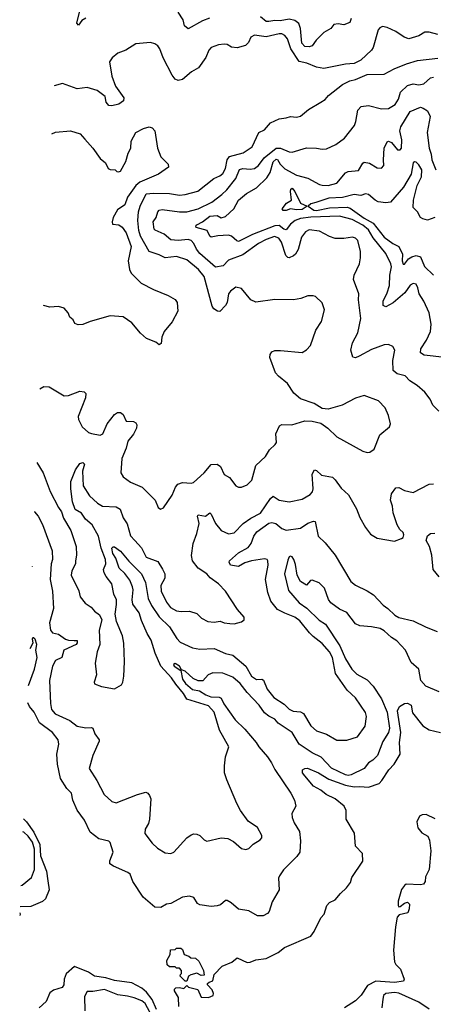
# Model space of a CAD drawing. Extents: x 1690054 to 1842981, y 782881 to 914114.
# Tile 204 of 256: x 1692917 to 1695785, y 863681 to 870507. Entities that reach past the tile are written whole.
import ezdxf

# ---------------------------------------------------------------- set-up
doc = ezdxf.new("R2010")
doc.units = 0

msp = doc.modelspace()

# ---------------------------------------------------------------- linework, layer by layer
at = {"layer": '0CON10XD'}
for points in [[(1693375, 870518.2), (1693348.9, 870501.1), (1693325, 870469.4), (1693313.7, 870483.7), (1693351.2, 870635)], [(1694232.4, 870517.6), (1694185, 870499.6), (1694085, 870443.1), (1694059.7, 870465), (1694050.8, 870505), (1694015, 870559.5)], [(1695214.1, 870515), (1695205, 870486.7), (1695165, 870470), (1695125, 870477.9), (1695095.6, 870474.4), (1695073.6, 870446.4), (1695025, 870417.7), (1694972.7, 870365), (1694945, 870325.6), (1694925, 870318.8), (1694895, 870321.1), (1694872.9, 870345), (1694864.1, 870445), (1694851.2, 870481.2), (1694825, 870501.8), (1694785, 870509.5), (1694722, 870498), (1694685, 870502), (1694645, 870493.1), (1694625, 870494.7), (1694587.5, 870527.5)], [(1695815, 870404), (1695755, 870420), (1695725, 870420), (1695685, 870394.4), (1695615, 870373.5), (1695582.5, 870385), (1695525, 870425.6), (1695465, 870452.9), (1695431.4, 870458.6), (1695415, 870451.2), (1695403.2, 870436.8), (1695367.1, 870315), (1695355.8, 870295), (1695282.5, 870225), (1695235, 870203.8), (1695175, 870198), (1695025, 870169.2), (1694975, 870178.1), (1694906.7, 870205), (1694855, 870215.8), (1694795.8, 870305), (1694773.3, 870375), (1694755, 870396.7), (1694735, 870407.6), (1694715, 870408.9), (1694625, 870388.5), (1694545, 870400), (1694518.6, 870385), (1694502.4, 870347.6), (1694482.4, 870327.6), (1694425, 870312.5), (1694385, 870315.7), (1694355, 870334), (1694335, 870338.1), (1694295, 870332.7), (1694245.4, 870314.6), (1694229.4, 870295), (1694206.9, 870245), (1694156.1, 870173.9), (1694108.6, 870145), (1694045, 870092.9), (1694015.9, 870085.9), (1693994.5, 870094.5), (1693975, 870121.2), (1693911.2, 870241.2), (1693888.8, 870305), (1693875, 870326), (1693855, 870340), (1693825, 870349.2), (1693721.2, 870338.8), (1693653.8, 870295), (1693597.1, 870275), (1693557.4, 870242.6), (1693540.8, 870215), (1693555, 870116), (1693582.1, 870045), (1693638.5, 869965), (1693637.5, 869945), (1693605, 869921.9), (1693555, 869909.5), (1693535, 869912.9), (1693515.5, 869935), (1693510, 869975), (1693453.6, 870016.4), (1693385, 870036), (1693315, 870027.5), (1693215, 870065.4), (1693156.3, 870048)], [(1693057.1, 867948), (1693085, 867963.3), (1693121.7, 867961.7), (1693225, 867899.4), (1693255, 867902.2), (1693335, 867930.8), (1693365, 867926.7), (1693376.7, 867915), (1693372.9, 867885), (1693323.3, 867755), (1693324.2, 867735), (1693350.8, 867685), (1693393.8, 867645), (1693415, 867638.1), (1693475, 867626.7), (1693494, 867635), (1693523.6, 867705), (1693575, 867769.2), (1693595, 867784), (1693615, 867784), (1693635, 867768.8), (1693655, 867723.8), (1693705, 867721.4), (1693722.7, 867712.7), (1693728.8, 867698.8), (1693726.5, 867675), (1693705, 867634.2), (1693665.8, 867585), (1693654.4, 867535.6), (1693624.1, 867464.1), (1693617.8, 867365), (1693635, 867337.1), (1693685, 867301.2), (1693766.7, 867265), (1693856.7, 867175), (1693877.5, 867125), (1693893, 867113), (1693915, 867122.5), (1693975, 867210), (1693998, 867265), (1694014.4, 867285.6), (1694045, 867297.1), (1694105, 867293.8), (1694121.2, 867298.8), (1694195, 867364.4), (1694245, 867423.1), (1694285, 867424.4), (1694309.3, 867409.3), (1694335, 867353.8), (1694371.7, 867331.7), (1694415, 867275.8), (1694435, 867266.2), (1694455, 867266), (1694495, 867281.1), (1694526.4, 867315), (1694554.5, 867415.5), (1694621.7, 867478.3), (1694650, 867525), (1694689.2, 867560.8), (1694696.4, 867576.4), (1694692.9, 867635), (1694718.3, 867691.7), (1694735, 867700), (1694803, 867697), (1694895, 867726.2), (1694943.6, 867723.6), (1695005, 867710), (1695053.3, 867675), (1695115, 867615.8), (1695295, 867516), (1695325, 867506), (1695345, 867508.8), (1695375, 867530), (1695415, 867628.8), (1695481.2, 867685), (1695488, 867705), (1695473.5, 867763.5), (1695450, 867815), (1695405, 867864.2), (1695305, 867901.4), (1695245, 867882.5), (1695152.5, 867835), (1695055, 867807.5), (1695015, 867810), (1694957.5, 867845), (1694865, 867878), (1694817.6, 867917.6), (1694774, 867985), (1694711.2, 868035), (1694689.5, 868059.5), (1694651.2, 868165), (1694653.8, 868185), (1694665.9, 868204.1), (1694685, 868213.8), (1694725, 868214.2), (1694875, 868200), (1694905, 868218.1), (1694932.4, 868247.6), (1694971.1, 868355), (1695009.1, 868415), (1695030.5, 868495), (1695014.3, 868544.3), (1694966.8, 868586.8), (1694952.5, 868592.5), (1694915, 868592.5), (1694865.6, 868574.4), (1694815, 868564.4), (1694685, 868566.7), (1694555, 868548.8), (1694520, 868565), (1694455, 868644), (1694415, 868652.9), (1694378.6, 868625), (1694365, 868606), (1694354.6, 868545), (1694345, 868525.6), (1694305, 868484.4), (1694288.8, 868485), (1694263.1, 868503.1), (1694251.2, 868521.2), (1694196.3, 868726.3), (1694156.8, 868775), (1694075, 868842.3), (1694005, 868864.6), (1693925.2, 868855.2), (1693885, 868876.6), (1693815, 868900), (1693753.9, 869005), (1693742.6, 869045), (1693736.2, 869113.8), (1693740.8, 869175), (1693751.7, 869215), (1693795, 869298.5), (1693845, 869304.4), (1693955, 869302.4), (1694025, 869290.6), (1694065, 869294.2), (1694152, 869318), (1694263.7, 869406.3), (1694305, 869423.1), (1694325, 869439.5), (1694343.8, 869475), (1694356.1, 869535), (1694371.9, 869558.1), (1694465.3, 869584.7), (1694529.2, 869625), (1694575, 869723.8), (1694615, 869744), (1694655, 869792.5), (1694715, 869820), (1694765, 869825.6), (1694795, 869835.6), (1694835, 869832), (1694865, 869838.8), (1694918.8, 869885), (1695003.8, 869933.8), (1695035, 869952.9), (1695058.4, 869981.6), (1695155, 870056.9), (1695205, 870082.5), (1695245, 870091.4), (1695325, 870127.5), (1695445, 870128), (1695513, 870167), (1695598.7, 870201.3), (1695675, 870222.9), (1695815, 870239.1)], [(1695823.5, 867793.5), (1695781.4, 867835), (1695762.5, 867875), (1695725.8, 867925), (1695671.7, 867971.7), (1695622.6, 868002.6), (1695588.5, 868038.5), (1695535, 868050.8), (1695505.5, 868075), (1695503.6, 868145), (1695518.6, 868215), (1695505, 868240), (1695475, 868255.7), (1695445, 868252.9), (1695355, 868219.6), (1695270.8, 868175), (1695245, 868161.4), (1695227.7, 868167.7), (1695212.5, 868215), (1695225, 868266.7), (1695260.8, 868335), (1695282.5, 868435), (1695266.2, 868565), (1695268, 868605), (1695231.9, 868705), (1695236.7, 868735), (1695273.3, 868815), (1695280.6, 868855), (1695279.8, 868899.8), (1695262, 868975), (1695245, 868992), (1695225, 868999.2), (1695165, 868990), (1695105, 868990), (1695065, 869002.7), (1694995, 869039.6), (1694925, 869050.5), (1694899.4, 869035), (1694870.8, 868999.2), (1694846.6, 868913.4), (1694828.3, 868881.7), (1694815, 868869.2), (1694785, 868856.7), (1694775, 868857.5), (1694761.7, 868871.7), (1694732.9, 868965), (1694712.7, 868992.7), (1694682.5, 869002.5), (1694625, 868983.1), (1694571.8, 868955), (1694463.8, 868876.2), (1694365, 868838.9), (1694328.7, 868801.3), (1694275, 868791.9), (1694166.1, 868885), (1694142.4, 868915), (1694125.2, 868955.2), (1694105, 868976), (1694085, 868982.9), (1694014.8, 868974.8), (1693965, 868981.1), (1693918.9, 869018.9), (1693856.6, 869046.6), (1693849.2, 869055), (1693843.1, 869105), (1693862.9, 869135), (1693874.6, 869175.4), (1693883.8, 869185), (1693905, 869190), (1694024.8, 869174.8), (1694075, 869175.3), (1694155, 869194.3), (1694248.9, 869241.1), (1694317.7, 869295), (1694353.2, 869326.8), (1694415.5, 869405.5), (1694441.5, 869468.5), (1694465, 869476), (1694515, 869470.3), (1694545, 869475.3), (1694573.1, 869496.9), (1694611.9, 869548.1), (1694695, 869616.5), (1694725, 869616.2), (1694785, 869591.2), (1694805, 869588.8), (1694905, 869618.2), (1694975, 869616.4), (1695015, 869608.9), (1695045, 869612.2), (1695109.5, 869640.5), (1695169.2, 869685), (1695237.3, 869772.7), (1695248.3, 869801.7), (1695260.3, 869879.7), (1695285, 869904.3), (1695335, 869911.8), (1695425, 869888.6), (1695475, 869890), (1695520.3, 869919.7), (1695542.5, 869955), (1695556.2, 870003.8), (1695605, 870050), (1695645, 870062.5), (1695685, 870055.5), (1695718.1, 870061.9), (1695765, 870104.4), (1695785, 870107.3)], [(1695863.6, 868163.6), (1695721.5, 868181.5), (1695696.4, 868196.4), (1695697.9, 868225), (1695737.2, 868285), (1695764.6, 868345), (1695770.4, 868395), (1695756.2, 868475), (1695718.5, 868555), (1695686.9, 868605), (1695678, 868648), (1695665, 868672), (1695645, 868677.5), (1695625, 868665.6), (1695587.1, 868612.9), (1695505.7, 868544.3), (1695455, 868516.7), (1695437.1, 868525), (1695436.9, 868555), (1695465, 868612), (1695481.1, 868665), (1695483.3, 868735), (1695494.4, 868794.4), (1695490.6, 868815), (1695456.1, 868885), (1695368, 868995), (1695335, 869049.5), (1695295, 869081.9), (1695221.2, 869121.2), (1695135, 869143.9), (1694935, 869138.6), (1694865, 869128.4), (1694826.8, 869115), (1694795, 869089.5), (1694765, 869050.4), (1694748.4, 869055), (1694715, 869079.6), (1694685, 869078.4), (1694531.6, 869018.4), (1694435, 868970), (1694423.1, 868973.1), (1694386, 869005), (1694365, 869012.1), (1694291.2, 869008.8), (1694245, 868998.6), (1694235, 869006.2), (1694215.8, 869045.8), (1694141.1, 869065), (1694138.5, 869075), (1694145.6, 869085), (1694185, 869105.7), (1694235, 869145.6), (1694285, 869148.3), (1694315, 869133.6), (1694345, 869141.6), (1694401.4, 869195), (1694433.3, 869255), (1694489.1, 869300.9), (1694558.7, 869341.3), (1694630.1, 869409.9), (1694652.9, 869447.1), (1694675, 869520.4), (1694695, 869540), (1694705, 869538.5), (1694722.4, 869505), (1694755, 869471.8), (1694835, 869428.5), (1694915, 869408.8), (1694994.7, 869364.7), (1695015, 869360), (1695055, 869358.2), (1695115, 869372.9), (1695175, 869445.6), (1695195, 869453.5), (1695265, 869461.9), (1695295, 869512.9), (1695305, 869518.1), (1695341.7, 869511.7), (1695395, 869480), (1695425, 869478), (1695442, 869495), (1695438.8, 869535), (1695444.7, 869615), (1695465, 869660.8), (1695475, 869664.4), (1695495.9, 869655.9), (1695536.2, 869605), (1695555, 869603.3), (1695563.1, 869615), (1695567.4, 869672.6), (1695552.2, 869735), (1695558.8, 869765), (1695625, 869869.1), (1695695, 869899.6), (1695715, 869894.4), (1695745, 869874.4), (1695763.7, 869835), (1695741.8, 869725), (1695755.4, 869615), (1695769.1, 869575), (1695774, 869534), (1695802.5, 869465)], [(1693139.7, 869715.9), (1693165, 869726.2), (1693270, 869735), (1693335.4, 869715.4), (1693367.8, 869677.8), (1693424.4, 869615), (1693474.2, 869545), (1693512, 869515), (1693531.2, 869475), (1693545, 869468), (1693580, 869465), (1693590, 869455), (1693603, 869453), (1693615, 869457.5), (1693653.9, 869523.9), (1693668, 869582), (1693686.7, 869615), (1693690, 869665), (1693722, 869725), (1693775, 869752.5), (1693815, 869762.9), (1693835, 869758), (1693852.9, 869735), (1693871.9, 869615), (1693896.7, 869555), (1693945.8, 869505.8), (1693948.8, 869485), (1693880, 869435), (1693750.8, 869379.2), (1693721.9, 869358.1), (1693663.8, 869276.2), (1693645, 869222.7), (1693595, 869187.8), (1693564.6, 869134.6), (1693557.1, 869105), (1693559.7, 869089.7), (1693605, 869085.4), (1693627.2, 869067.2), (1693655, 869028.6), (1693690.4, 868935), (1693670, 868835), (1693678.2, 868775), (1693690.2, 868750.2), (1693760, 868680), (1693845, 868635.7), (1693945.6, 868595.6), (1693995.8, 868565.8), (1694008.8, 868545), (1694014, 868485), (1693975, 868411.2), (1693918.8, 868345), (1693903.3, 868305), (1693898.3, 868261.7), (1693883, 868253), (1693861.7, 868271.7), (1693796.2, 868296.2), (1693755, 868333.3), (1693694, 868405), (1693635, 868446), (1693545, 868452.5), (1693405, 868414.2), (1693355.7, 868394.3), (1693322, 868392), (1693300.5, 868400.5), (1693286.7, 868425), (1693264.3, 868444.3), (1693252, 868475), (1693225.8, 868505.8), (1693185, 868518), (1693125, 868514.2), (1693082.8, 868524.7)], [(1695795, 869134.2), (1695745, 869116.2), (1695711.4, 869125), (1695695, 869136.4), (1695675.9, 869175), (1695643.9, 869205), (1695647, 869255), (1695673.5, 869356.5), (1695703.8, 869416.2), (1695704.6, 869465), (1695685, 869500.6), (1695665, 869518.8), (1695655, 869521.2), (1695644, 869515), (1695630.8, 869435), (1695577.1, 869345), (1695488.6, 869241.4), (1695455, 869237.8), (1695403.3, 869245), (1695380.8, 869255), (1695335, 869294.3), (1695315, 869298.5), (1695283.1, 869286.9), (1695235, 869295.7), (1695155, 869273), (1695060.5, 869269.5), (1694971, 869239), (1694935, 869230.8), (1694917.5, 869215), (1694956.5, 869185), (1694975, 869182.7), (1695065, 869203.4), (1695186.7, 869206.7), (1695209, 869199), (1695305, 869129.6), (1695366.7, 869095), (1695445, 868997.9), (1695504.6, 868955), (1695545, 868934.5), (1695570.3, 868880.3), (1695568.8, 868835), (1695575, 868810.8), (1695585, 868810.8), (1695612.3, 868847.7), (1695635, 868861.8), (1695665, 868872.1), (1695695, 868862.9), (1695724.6, 868795), (1695785.3, 868735)], [(1694743.7, 869183.7), (1694735.8, 869195), (1694766.9, 869235), (1694800.5, 869255), (1694795.4, 869315), (1694797.8, 869332.2), (1694805, 869338.1), (1694824.6, 869315), (1694864.4, 869235), (1694910, 869215), (1694875, 869191.9), (1694835, 869188), (1694795, 869195.9), (1694765, 869184.8), (1694743.7, 869183.7)], [(1693035, 867437), (1693080.4, 867365), (1693127.3, 867235), (1693185, 867125.8), (1693208, 867095), (1693221.1, 867051.1), (1693270.7, 866965), (1693308, 866855), (1693311.3, 866795), (1693304, 866755), (1693303.1, 866735), (1693278.6, 866685), (1693272.9, 866655), (1693327.6, 866547.6), (1693337.1, 866505), (1693370.5, 866460.5), (1693413, 866433), (1693435.8, 866405.8), (1693471.2, 866381.2), (1693486.2, 866345), (1693468.8, 866275), (1693472.2, 866175), (1693453.1, 866125), (1693440, 866045), (1693449.2, 865965), (1693432.5, 865915), (1693435, 865902.5), (1693485, 865883.3), (1693575, 865867.5), (1693622.5, 865895), (1693632.5, 865915), (1693638.8, 865955), (1693643.8, 866055), (1693638, 866185), (1693629.2, 866235), (1693588.8, 866335), (1693580, 866385), (1693588.8, 866451.2), (1693587.1, 866485), (1693570.8, 866525), (1693556.9, 866595), (1693516.8, 866646.8), (1693502.6, 866672.6), (1693498.6, 866695), (1693514.4, 866735), (1693512.2, 866765), (1693482.4, 866842.4), (1693463.6, 866925), (1693419.5, 867005), (1693373.1, 867043.1), (1693345, 867084.7), (1693301.2, 867111.2), (1693284.1, 867165), (1693270.6, 867255), (1693270.6, 867305), (1693303.1, 867385), (1693335, 867430.8), (1693355, 867437.5), (1693367.5, 867425), (1693353.5, 867376.5), (1693357.5, 867275), (1693400.9, 867205), (1693457.3, 867155), (1693490.6, 867135), (1693585, 867129.1), (1693613.1, 867113.1), (1693633.3, 867053.3), (1693661.7, 867011.7), (1693685, 866928), (1693715, 866896.5), (1693762.7, 866845), (1693795, 866780.5), (1693875, 866750.4), (1693907.8, 866697.8), (1693923.1, 866665), (1693924.1, 866635.9), (1693896.5, 866585), (1693897.5, 866545), (1693935, 866467.5), (1693962.6, 866432.6), (1694005, 866408.5), (1694037, 866403), (1694095, 866406), (1694145, 866388.8), (1694177, 866357), (1694222.5, 866335), (1694265, 866328.9), (1694307, 866337), (1694335, 866324.2), (1694375, 866320), (1694405, 866318.8), (1694455, 866332.5), (1694472.5, 866345), (1694472.5, 866365), (1694427, 866417), (1694343.1, 866545), (1694295.6, 866595), (1694238.1, 866638.1), (1694215, 866663.8), (1694153.8, 866703.8), (1694115, 866754.3), (1694108.3, 866791.7), (1694119.6, 866875), (1694146.1, 866945), (1694161.3, 867015), (1694149.5, 867065), (1694155, 867074.2), (1694205, 867064.5), (1694235, 867087.1), (1694245, 867078), (1694275, 867014), (1694315, 866964.2), (1694365, 866941.2), (1694405, 866949.2), (1694466.9, 867013.1), (1694519.8, 867050.2), (1694587.3, 867085), (1694655, 867186.2), (1694675, 867203.3), (1694716.5, 867176.5), (1694785, 867164.6), (1694875, 867182.9), (1694931.4, 867215), (1694946.5, 867233.5), (1694951.8, 867255), (1694944.4, 867355), (1694960, 867385), (1694975, 867382), (1695009.8, 867349.8), (1695085, 867334.4), (1695105, 867315.8), (1695145, 867259.2), (1695197.5, 867212.5), (1695252.5, 867115), (1695274.6, 867054.6), (1695314.2, 866985), (1695350.3, 866940.3), (1695395, 866911.2), (1695515, 866891.2), (1695565, 866910), (1695575, 866917.5), (1695580.8, 866935), (1695575, 866951.2), (1695552.2, 866972.3), (1695534.6, 867005), (1695507.3, 867087.3), (1695501.8, 867135), (1695488.4, 867175), (1695495, 867218.8), (1695525, 867260), (1695545, 867263.5), (1695585, 867243.5), (1695645, 867228.9), (1695755, 867286.9), (1695785, 867289.1)], [(1693020.8, 867097.5), (1693020.6, 867095), (1693045.2, 867065.2), (1693076.1, 867006.1), (1693141.4, 866825), (1693143.5, 866765), (1693134.7, 866735), (1693129, 866625), (1693144.8, 866545), (1693151.2, 866425), (1693122.9, 866325), (1693131.1, 866275), (1693145, 866255.6), (1693186.5, 866246.5), (1693235, 866211.8), (1693255, 866204.7), (1693295, 866203.3), (1693315, 866202.5), (1693315, 866186), (1693307.5, 866175), (1693224.2, 866135), (1693208.1, 866085), (1693165, 866063.1), (1693144.7, 866025.3), (1693123.6, 865925), (1693130.8, 865765), (1693138.2, 865725), (1693164.1, 865694.1), (1693265, 865648.1), (1693315, 865608.6), (1693375, 865596.9), (1693415, 865600.6), (1693425, 865594), (1693436.9, 865555), (1693467.5, 865515), (1693468.6, 865505), (1693424.4, 865405), (1693399.2, 865315), (1693452.4, 865232.4), (1693502, 865135), (1693555, 865085.8), (1693585, 865077.1), (1693734, 865134), (1693790.5, 865150.5), (1693805, 865143.8), (1693817.9, 865127.9), (1693825.7, 865105), (1693818.1, 864965), (1693810.6, 864935), (1693787.1, 864895), (1693785.8, 864865), (1693835, 864798.8), (1693873.6, 864763.6), (1693925, 864730), (1693963.9, 864726.1), (1693985.8, 864734.2), (1694075.8, 864834.2), (1694105, 864856.2), (1694125, 864862), (1694145, 864861.2), (1694165, 864851.2), (1694195, 864820), (1694215, 864811.2), (1694315, 864834.2), (1694360.5, 864830.5), (1694400.3, 864810.3), (1694455, 864760), (1694485, 864753.8), (1694505, 864761.2), (1694535, 864791.2), (1694585, 864821.2), (1694596, 864835), (1694595, 864850), (1694565, 864906.2), (1694500.3, 864950.3), (1694448.8, 865025), (1694422.1, 865072.1), (1694353.8, 865236.2), (1694338, 865285), (1694336.1, 865333.9), (1694343.9, 865396.1), (1694366.7, 865465), (1694302.1, 865582.1), (1694264.8, 865705), (1694225, 865749.2), (1694075.3, 865795.3), (1694053.8, 865835), (1693999, 865899), (1693970, 865945), (1693896, 866025), (1693856.6, 866115), (1693829.2, 866205), (1693800.9, 866250.9), (1693760.7, 866340.7), (1693745.5, 866395), (1693702.6, 866455), (1693696, 866485), (1693703.5, 866555), (1693699.6, 866575), (1693680.1, 866620.1), (1693645, 866666.7), (1693607.7, 866705), (1693583.1, 866773.1), (1693563.8, 866805), (1693556.9, 866843.1), (1693565, 866852.5), (1693575, 866852.5), (1693615, 866822.9), (1693673.7, 866753.7), (1693762.7, 866665), (1693788.2, 866605), (1693807.6, 866495), (1693829.8, 866445), (1693885, 866366.9), (1693955, 866298.2), (1694005.8, 866215.8), (1694030.7, 866190.7), (1694115, 866150.9), (1694167, 866143), (1694265, 866146.5), (1694345, 866112.5), (1694395, 866101.2), (1694485.8, 866025.8), (1694525, 865954.4), (1694557.9, 865932.1), (1694595, 865933.6), (1694607.5, 865927.5), (1694632.9, 865865), (1694678.5, 865808.5), (1694750.6, 865760.6), (1694785, 865727.7), (1694813.2, 865713.2), (1694865, 865707.1), (1694885, 865695.6), (1694935, 865610.8), (1694975.4, 865575.4), (1695045, 865553.3), (1695115, 865511.4), (1695185, 865511.4), (1695258.8, 865535), (1695312.1, 865607.9), (1695320.6, 865675), (1695314.5, 865704.5), (1695245, 865805.7), (1695187.4, 865857.4), (1695106.4, 865975), (1695084.7, 866085), (1695064.6, 866125), (1695015, 866182.9), (1694951.6, 866231.6), (1694925.5, 866255), (1694859.4, 866339.4), (1694825, 866363.8), (1694755, 866391.1), (1694705, 866418.2), (1694659.2, 866475), (1694636.9, 866535), (1694621.5, 866625), (1694638.9, 866725), (1694638.1, 866755), (1694632, 866765), (1694615, 866769.6), (1694525, 866756.1), (1694478.9, 866741.1), (1694434.7, 866714.7), (1694377.5, 866725), (1694370, 866745), (1694372.5, 866755), (1694435, 866810.7), (1694502.2, 866847.8), (1694521.6, 866875), (1694539.7, 866925), (1694561.4, 866955), (1694645, 867016.1), (1694665, 867020.9), (1694693.8, 867013.8), (1694735, 866978.2), (1694765, 866966.7), (1694865, 866981.8), (1694915, 867015.6), (1694955, 867031.2), (1694965, 867026.7), (1694985.7, 866925), (1695035, 866880), (1695104.2, 866795), (1695212.4, 866612.4), (1695245.6, 866585.6), (1695325, 866548.1), (1695369.8, 866519.8), (1695437.6, 866447.6), (1695470, 866425), (1695518.1, 866378.1), (1695545, 866362.7), (1695645, 866339.2), (1695735, 866294.4), (1695812.5, 866265)], [(1695825.2, 866645.2), (1695783.8, 866695), (1695774.5, 866795), (1695758.5, 866855), (1695735.3, 866895), (1695745, 866927.5), (1695765, 866943.8), (1695795, 866947.5)], [(1695825, 865846.9), (1695732.5, 865885), (1695698.6, 865925), (1695683.3, 866003.3), (1695630.8, 866050.8), (1695592.8, 866135), (1695531, 866201), (1695493.6, 866223.6), (1695445, 866269.6), (1695416, 866285), (1695355, 866298.2), (1695275, 866305.4), (1695245, 866318.8), (1695186, 866396), (1695135, 866420.3), (1695073.1, 866465), (1695057.8, 866487.8), (1695029.5, 866565), (1694992.6, 866602.6), (1694945, 866622), (1694932.1, 866617.9), (1694905, 866587.5), (1694862.9, 866612.9), (1694841.5, 866655), (1694828.5, 866728.5), (1694818.6, 866765), (1694805, 866782.2), (1694795, 866787.2), (1694785, 866782.5), (1694775, 866760), (1694753.3, 866665), (1694779.6, 866549.6), (1694854.3, 866465), (1694907.3, 866427.3), (1694993.6, 866343.6), (1695037.6, 866315), (1695135.5, 866165), (1695174.9, 866074.9), (1695219.4, 866005), (1695255, 865969.8), (1695325, 865930.5), (1695368.2, 865885), (1695425, 865798.2), (1695464.8, 865705), (1695481.4, 865595), (1695474.7, 865565), (1695435, 865503.1), (1695396.8, 865405), (1695365, 865373.3), (1695335, 865354.3), (1695304.4, 865315), (1695215, 865272), (1695195, 865267), (1695175, 865270.4), (1695078.6, 865318.6), (1695007.3, 865395), (1694944.4, 865425), (1694855, 865484.7), (1694805, 865564.7), (1694709.5, 865629.5), (1694685, 865657.3), (1694645, 865677.6), (1694615, 865701.7), (1694576.8, 865755), (1694495, 865841.8), (1694444.7, 865905), (1694395, 865948.8), (1694325, 865977.1), (1694255, 865978.6), (1694224.6, 865965.4), (1694186, 865924), (1694155, 865922.9), (1694118.7, 865938.7), (1694065, 865989.2), (1694040, 866000), (1694024, 866025), (1693995, 866044.2), (1693983.8, 866036.2), (1693988.1, 866025), (1694034.2, 865994.2), (1694046.7, 865935), (1694065.9, 865905), (1694115, 865861.9), (1694163.6, 865853.6), (1694208.2, 865825), (1694243.3, 865813.3), (1694300.3, 865810.3), (1694313.5, 865803.5), (1694333.4, 865763.4), (1694411.6, 865651.6), (1694477.7, 865587.7), (1694557.5, 865495), (1694574.4, 865465), (1694635, 865396.7), (1694663.5, 865355), (1694685, 865308.2), (1694797.5, 865145), (1694822.9, 865095), (1694831.2, 865055), (1694803.9, 865003.9), (1694806, 864975), (1694819.3, 864939.3), (1694857.6, 864877.6), (1694862.9, 864815), (1694858.6, 864735), (1694839.2, 864705), (1694745, 864613.3), (1694718.8, 864571.2), (1694710.8, 864555), (1694715.9, 864474.1), (1694668.3, 864391.7), (1694646.7, 864325), (1694635, 864310), (1694605, 864293.8), (1694565, 864293.8), (1694505, 864327.5), (1694435, 864340), (1694384.3, 864384.3), (1694355, 864400), (1694345, 864400), (1694308.9, 864371.1), (1694285, 864362.9), (1694245, 864358.6), (1694165, 864369.2), (1694149.4, 864379.4), (1694125, 864420), (1694095, 864430.8), (1694045, 864422.5), (1693965, 864379.2), (1693935, 864375.8), (1693895, 864352.5), (1693855, 864353.8), (1693774.2, 864424.2), (1693701.7, 864531.7), (1693682.3, 864582.3), (1693666.7, 864595), (1693567.3, 864637.3), (1693542.5, 864655), (1693542, 864675), (1693564.2, 864735), (1693545, 864803.3), (1693535, 864812), (1693465, 864826.7), (1693405, 864873.8), (1693366.4, 864956.4), (1693315, 865027.5), (1693284.5, 865095), (1693276.4, 865145), (1693245, 865177.5), (1693201.1, 865245), (1693178.4, 865345), (1693174.8, 865415.2), (1693189, 865485), (1693184.5, 865514.5), (1693145, 865564), (1693055, 865632.1), (1693016.9, 865706.9), (1692984.2, 865745), (1692974.2, 865770)], [(1693005.2, 866716.2), (1693005.3, 866718)], [(1692978.9, 865891.2), (1693020.2, 866005), (1693037.9, 866085), (1693028.8, 866135), (1693036.4, 866175), (1693025, 866211.2), (1693015, 866222), (1693009.3, 866220.7), (1693004.6, 866215), (1693007.1, 866185), (1692988, 866144.1)], [(1694020, 863665), (1694017, 863727), (1693990, 863775), (1693990, 863785), (1694000, 863795), (1694025, 863797.5), (1694055, 863790), (1694075, 863810), (1694088.3, 863798.3), (1694153, 863783), (1694175, 863730), (1694225, 863727.5), (1694258.3, 863741.7), (1694260, 863755), (1694250.7, 863780.7), (1694220, 863815), (1694220, 863825), (1694230, 863835), (1694256.4, 863843.6), (1694265, 863887.5), (1694321.2, 863945), (1694387.1, 863972.9), (1694425, 864001.9), (1694495, 863970.5), (1694515, 863972.2), (1694555, 863989.5), (1694625, 863998.2), (1694709.4, 864040.6), (1694752.5, 864075), (1694935, 864151.9), (1694959.1, 864185), (1695005, 864279.2), (1695027.8, 864305), (1695045.7, 864365), (1695064.5, 864385.5), (1695105, 864405.7), (1695140.2, 864449.8), (1695182.4, 864487.6), (1695210, 864525), (1695220.3, 864559.7), (1695296.6, 864673.4), (1695294, 864725), (1695246, 864776), (1695237.1, 864867.1), (1695181.2, 864965), (1695179.4, 865025), (1695165.5, 865055), (1695105, 865106.2), (1695042.9, 865135), (1695005.3, 865165.3), (1694955, 865193.3), (1694893.4, 865263.4), (1694878.8, 865285), (1694877.5, 865305), (1694895, 865316.2), (1694912.5, 865317.5), (1694989.2, 865285), (1695060.4, 865240.4), (1695175, 865199.4), (1695235, 865188.5), (1695275, 865191.4), (1695335, 865185.5), (1695408.5, 865211.5), (1695428.7, 865231.3), (1695476.6, 865305), (1695513.3, 865345), (1695553.8, 865415), (1695551.1, 865495), (1695559.2, 865565), (1695535.4, 865714.6), (1695550.6, 865745), (1695585, 865766.7), (1695605, 865768.5), (1695630, 865755), (1695640.9, 865700.9), (1695712, 865612), (1695755, 865582.5), (1695835, 865564.2)], [(1692943, 864966.2), (1692965.3, 864945.3), (1693015, 864873.7), (1693057.7, 864787.7), (1693060.2, 864710.2), (1693103.2, 864603.2), (1693112.5, 864537.5), (1693122.3, 864475), (1693095, 864412.5), (1693075, 864393.8), (1692995, 864358.5), (1692919.4, 864355.3)], [(1695797.3, 864967.3), (1695735, 864996.8), (1695706.7, 864995), (1695688.1, 864985), (1695670.7, 864945), (1695676.4, 864905), (1695705, 864868.2), (1695745.9, 864845.9), (1695757.9, 864817.9), (1695766.5, 864745), (1695755.7, 864615), (1695731.5, 864565), (1695727.4, 864532.6), (1695715.6, 864514.4), (1695695, 864509.4), (1695597.3, 864512.7), (1695584, 864505), (1695564.5, 864475.5), (1695542.1, 864395), (1695540, 864365), (1695545, 864356.7), (1695555, 864358), (1695585, 864382.5), (1695605, 864388), (1695618.8, 864375), (1695617.7, 864342.3), (1695608.8, 864315), (1695548.3, 864301.7), (1695533.8, 864285), (1695521.8, 864218.2), (1695508.9, 864055), (1695515.7, 863975.7), (1695525, 863956.7), (1695556.2, 863925), (1695582.5, 863855), (1695578.3, 863841.7), (1695515, 863832.5), (1695385, 863840.9), (1695329.1, 863810.9), (1695285, 863743.3), (1695245.6, 863704.4), (1695169.1, 863655)], [(1692925.1, 864504.1), (1692935, 864506.9), (1692999.3, 864560.7), (1693020.5, 864615), (1693019.8, 864755), (1693005, 864803.7), (1692975, 864845.2), (1692945, 864874.1), (1692939.6, 864877.1)], [(1692917.8, 864314), (1692921.3, 864305), (1692917.1, 864296.3)], [(1694075, 863840), (1694065, 863840), (1694030, 863875), (1694031.7, 863888.3), (1694040, 863895), (1694040, 863915), (1694025, 863930), (1694005, 863930), (1693995, 863940), (1693955, 863940), (1693940, 863955), (1693937.5, 863985), (1693960, 864025), (1693961.7, 864058.3), (1693995, 864060), (1694005, 864070), (1694035, 864070), (1694045, 864060), (1694057, 864027), (1694090, 864015), (1694103, 864003), (1694135, 864000), (1694159.5, 863979.5), (1694191.2, 863915), (1694197, 863883), (1694175, 863880), (1694145, 863896.2), (1694104.2, 863885.8), (1694087.5, 863875), (1694075, 863840)], [(1693865, 863644.1), (1693835, 863713.8), (1693796.4, 863765), (1693765, 863791.6), (1693695, 863829.3), (1693575, 863846), (1693515, 863863.7), (1693436.2, 863876.2), (1693395, 863903), (1693297.8, 863942.2), (1693238.8, 863891.2), (1693226.4, 863855), (1693222.2, 863815), (1693212.6, 863797.4), (1693152.2, 863777.8), (1693125, 863759.2), (1693099.5, 863700.5), (1693052.9, 863657.1)], [(1693850.5, 863570.5), (1693786.1, 863686.1), (1693765, 863704.3), (1693710, 863725), (1693665, 863737.7), (1693596.6, 863746.6), (1693505, 863782.3), (1693425, 863768.6), (1693385, 863768.6), (1693365.6, 863735), (1693368.5, 863635)], [(1695755, 863647.6), (1695684.8, 863694.8), (1695545, 863758.8), (1695515, 863763), (1695454.4, 863755.6), (1695439.4, 863740.6), (1695435.3, 863715.3), (1695428.6, 863655)]]:
    msp.add_lwpolyline(points, dxfattribs=at)

doc.saveas('drawing.dxf')
